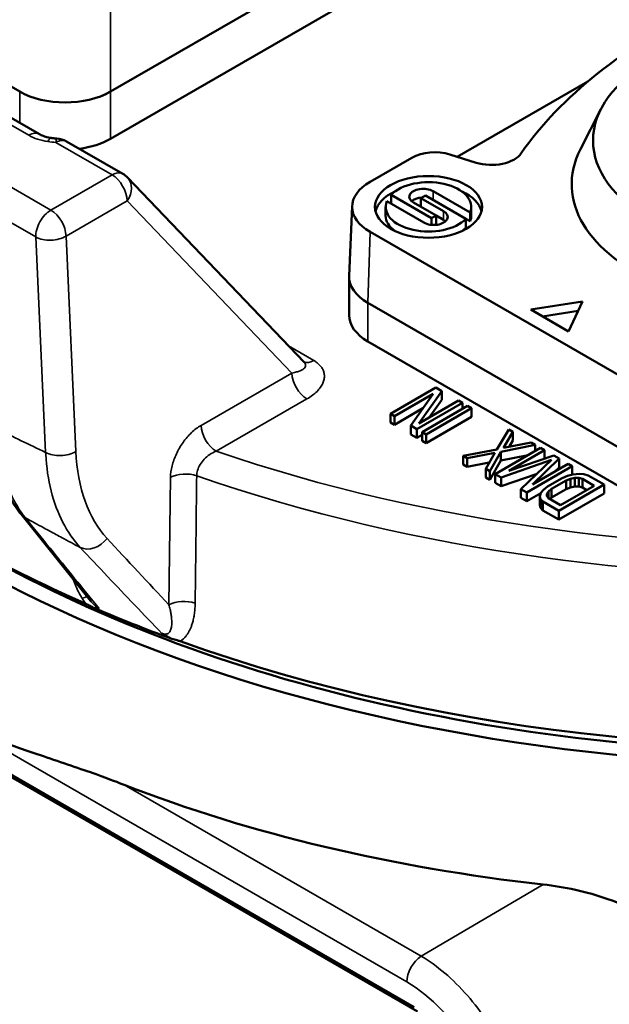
# Model space of a CAD drawing. Header units: millimetres. Extents: x 30 to 1646, y 30 to 1265.
# Tile 119 of 137: x 1136 to 1163, y 1043 to 1089. Entities that reach past the tile are written whole.
import ezdxf

# ---------------------------------------------------------------- set-up
doc = ezdxf.new("R2010")
doc.units = ezdxf.units.MM
doc.header["$LTSCALE"] = 6
doc.layers.add('Visible (ISO)', color=7, linetype='Continuous', lineweight=50)
doc.layers.add('Visible Narrow (ISO)', color=7, linetype='Continuous', lineweight=35)

msp = doc.modelspace()

# ---------------------------------------------------------------- linework, layer by layer
at = {"layer": 'Visible (ISO)'}
for p, q in [((1139.8733, 1085.7327), (1159.1091, 1096.8385)), ((1159.1079, 1096.8378), (1139.8746, 1085.7334)), ((1120.0743, 1094.7156), (1135.6332, 1085.7327)), ((1139.8733, 1083.5263), (1158.9709, 1094.5523)), ((1136.5562, 1083.7417), (1127.3638, 1089.0489)), ((1156.0708, 1082.6839), (1162.1596, 1086.1993)), ((1162.7791, 1084.9169), (1161.8199, 1083.039)), ((1140.4447, 1081.8901), (1137.8176, 1083.4069)), ((1151.9942, 1081.5123), (1153.9509, 1082.642)), ((1155.7245, 1082.7918), (1156.9509, 1082.41)), ((1148.9169, 1073.0791), (1140.6678, 1081.7148)), ((1156.6699, 1080.0783), (1154.936, 1081.0794)), ((1152.7777, 1080.6108), (1154.5117, 1079.6097)), ((1154.8652, 1079.8138), (1152.9752, 1080.905)), ((1152.9752, 1080.905), (1152.9752, 1080.4968)), ((1154.3703, 1080.7528), (1154.5824, 1080.8753)), ((1155.4309, 1080.1404), (1154.3703, 1080.7528)), ((1154.3703, 1080.7528), (1154.3703, 1080.3445)), ((1154.5824, 1080.8753), (1156.4724, 1079.7841)), ((1151.1573, 1080.3853), (1151.0176, 1077.1213)), ((1152.7238, 1079.9363), (1152.7238, 1080.3445)), ((1154.0167, 1080.5487), (1155.0774, 1079.9363)), ((1156.7238, 1079.9363), (1156.7238, 1080.3445)), ((1155.0774, 1079.9363), (1154.8652, 1079.8138)), ((1154.8652, 1079.8138), (1154.8652, 1079.5048)), ((1155.4309, 1079.7322), (1155.0774, 1079.9363)), ((1155.0774, 1079.9363), (1155.0774, 1079.528)), ((1156.4724, 1079.7841), (1156.4724, 1079.3758)), ((1156.6699, 1079.67), (1156.4724, 1079.7841)), ((1156.6699, 1079.67), (1156.6699, 1080.0783)), ((1155.0774, 1079.528), (1155.0312, 1079.5014)), ((1167.5505, 1070.1954), (1151.9942, 1079.1768)), ((1151.0167, 1077.0786), (1151.0167, 1075.2823)), ((1167.4517, 1066.8724), (1151.8954, 1075.8538)), ((1151.8954, 1075.8538), (1167.4517, 1066.8724)), ((1161.9116, 1075.9212), (1159.4968, 1075.5476)), ((1159.4968, 1075.5476), (1161.2646, 1074.527)), ((1161.2646, 1074.527), (1161.9116, 1075.9212)), ((1160.0545, 1075.2257), (1161.7075, 1075.4814)), ((1151.8954, 1074.0575), (1167.4517, 1065.0761)), ((1155.0685, 1071.8989), (1152.9472, 1070.6742)), ((1155.347, 1071.7382), (1155.0685, 1071.8989)), ((1153.1328, 1070.567), (1154.9382, 1071.6093)), ((1153.9062, 1070.1205), (1154.9382, 1071.6093)), ((1155.347, 1071.7382), (1154.2698, 1070.2232)), ((1155.347, 1071.3299), (1155.347, 1071.7382)), ((1154.1847, 1069.9597), (1156.306, 1071.1845)), ((1156.1204, 1071.2916), (1154.2698, 1070.2232)), ((1156.5535, 1071.0416), (1154.4321, 1069.8168)), ((1154.7622, 1070.5075), (1155.347, 1071.3299)), ((1156.306, 1071.1845), (1156.1204, 1071.2916)), ((1156.306, 1070.8987), (1156.306, 1071.1845)), ((1156.7391, 1070.9344), (1156.5535, 1071.0416)), ((1152.9472, 1070.6742), (1153.1328, 1070.567)), ((1152.9472, 1070.2659), (1152.9472, 1070.6742)), ((1153.1328, 1070.1588), (1154.4665, 1070.9287)), ((1153.1328, 1070.1588), (1153.1328, 1070.567)), ((1154.6178, 1069.7097), (1156.7391, 1070.9344)), ((1154.6178, 1069.3014), (1156.7391, 1070.5262)), ((1156.7391, 1070.5262), (1156.7391, 1070.9344)), ((1152.9472, 1070.2659), (1153.1328, 1070.1588)), ((1153.9062, 1070.1205), (1154.1847, 1069.9597)), ((1153.9062, 1069.7122), (1153.9062, 1070.1205)), ((1143.7538, 1069.8823), (1143.7539, 1069.8826)), ((1153.9062, 1069.7122), (1154.1847, 1069.5515)), ((1154.1847, 1069.5515), (1154.1847, 1069.9597)), ((1154.1847, 1069.5515), (1154.4321, 1069.6944)), ((1154.4321, 1069.4086), (1154.4321, 1069.8168)), ((1154.4321, 1069.8168), (1154.6178, 1069.7097)), ((1154.6178, 1069.3014), (1154.6178, 1069.7097)), ((1157.9142, 1069.0052), (1158.4715, 1069.9342)), ((1158.6571, 1069.827), (1158.2327, 1069.0819)), ((1158.6571, 1069.827), (1158.4715, 1069.9342)), ((1158.6571, 1069.4188), (1158.6571, 1069.827)), ((1154.4321, 1069.4086), (1154.6178, 1069.3014)), ((1159.7089, 1069.2198), (1158.0998, 1068.898)), ((1158.2327, 1069.0819), (1159.5233, 1069.3269)), ((1158.4934, 1069.1314), (1158.6571, 1069.4188)), ((1159.7089, 1069.2198), (1159.5233, 1069.3269)), ((1159.7089, 1068.934), (1159.7089, 1069.2198)), ((1156.3502, 1068.7095), (1157.9142, 1069.0052)), ((1156.3502, 1068.7095), (1156.5358, 1068.6023)), ((1156.3502, 1068.3012), (1156.3502, 1068.7095)), ((1157.8264, 1068.8474), (1156.5358, 1068.6023)), ((1157.402, 1068.1022), (1157.8264, 1068.8474)), ((1158.0998, 1068.898), (1157.5876, 1067.995)), ((1159.9564, 1069.0769), (1157.8351, 1067.8521)), ((1158.0998, 1068.4898), (1158.0998, 1068.898)), ((1158.0998, 1068.4898), (1159.3844, 1068.7466)), ((1158.4721, 1068.0056), (1160.142, 1068.9697)), ((1158.4721, 1068.0056), (1160.5751, 1068.7197)), ((1160.142, 1068.9697), (1159.9564, 1069.0769)), ((1160.142, 1068.5726), (1160.142, 1068.9697)), ((1160.8226, 1068.5768), (1160.5751, 1068.7197)), ((1138.3084, 1068.2543), (1138.3085, 1068.2544)), ((1156.3502, 1068.3012), (1156.5358, 1068.1941)), ((1156.5358, 1068.1941), (1156.5358, 1068.6023)), ((1156.5358, 1068.1941), (1157.5657, 1068.3896)), ((1157.5876, 1067.5868), (1158.0998, 1068.4898)), ((1160.4732, 1068.5179), (1158.1135, 1067.6914)), ((1159.0416, 1067.1556), (1160.4732, 1068.5179)), ((1159.32, 1066.9948), (1161.4413, 1068.2196)), ((1160.8226, 1068.5768), (1159.5858, 1067.3626)), ((1161.2557, 1068.3267), (1159.5858, 1067.3626)), ((1160.8226, 1068.1685), (1160.8226, 1068.5768)), ((1161.4413, 1068.2196), (1161.2557, 1068.3267)), ((1161.4413, 1067.8338), (1161.4413, 1068.2196)), ((1154.0631, 1042.9344), (1110.9287, 1067.8381)), ((1157.402, 1068.1022), (1157.5876, 1067.995)), ((1157.402, 1067.694), (1157.402, 1068.1022)), ((1157.5876, 1067.5868), (1157.5876, 1067.995)), ((1157.8351, 1067.8521), (1158.1135, 1067.6914)), ((1157.8351, 1067.4439), (1157.8351, 1067.8521)), ((1158.1135, 1067.2832), (1159.7943, 1067.8719)), ((1160.5954, 1067.9455), (1160.8226, 1068.1685)), ((1160.9667, 1067.6598), (1161.2233, 1067.7722)), ((1161.2233, 1067.7722), (1161.4657, 1067.8407)), ((1161.4657, 1067.8407), (1161.77, 1067.8735)), ((1161.77, 1067.8735), (1161.984, 1067.8542)), ((1161.984, 1067.8542), (1162.1838, 1067.7909)), ((1162.9263, 1067.3622), (1162.1838, 1067.7909)), ((1111.0706, 1067.6337), (1154.2041, 1042.7306)), ((1157.402, 1067.694), (1157.5876, 1067.5868)), ((1157.8351, 1067.4439), (1158.1135, 1067.2832)), ((1158.1135, 1067.2832), (1158.1135, 1067.6914)), ((1160.0949, 1067.1207), (1160.2897, 1067.2689)), ((1160.9667, 1067.6598), (1160.2897, 1067.2689)), ((1160.4753, 1067.1617), (1161.1523, 1067.5526)), ((1160.8049, 1066.1375), (1162.9263, 1067.3622)), ((1162.4698, 1067.3131), (1160.8901, 1066.401)), ((1161.3638, 1067.639), (1161.1523, 1067.5526)), ((1161.1523, 1067.1443), (1161.1523, 1067.5526)), ((1161.561, 1067.6814), (1161.3638, 1067.639)), ((1161.3638, 1067.2307), (1161.3638, 1067.639)), ((1161.3638, 1067.2307), (1161.561, 1067.2732)), ((1161.7441, 1067.6799), (1161.561, 1067.6814)), ((1161.561, 1067.2732), (1161.561, 1067.6814)), ((1161.561, 1067.2732), (1161.7441, 1067.2717)), ((1161.913, 1067.6346), (1161.7441, 1067.6799)), ((1161.7441, 1067.2717), (1161.7441, 1067.6799)), ((1161.7441, 1067.2717), (1161.913, 1067.2263)), ((1161.913, 1067.6346), (1162.4698, 1067.3131)), ((1161.913, 1067.2263), (1161.913, 1067.6346)), ((1162.9263, 1066.954), (1162.9263, 1067.3622)), ((1159.0416, 1067.1556), (1159.32, 1066.9948)), ((1159.0416, 1066.7473), (1159.0416, 1067.1556)), ((1159.32, 1066.5866), (1159.32, 1066.9948)), ((1159.32, 1066.5866), (1159.9702, 1066.9619)), ((1159.9195, 1066.8051), (1159.9763, 1066.9808)), ((1159.9529, 1066.6815), (1159.9195, 1066.8051)), ((1159.9195, 1066.3968), (1159.9195, 1066.8051)), ((1159.9763, 1066.9808), (1160.0949, 1067.1207)), ((1160.3257, 1067.0396), (1160.2521, 1066.9257)), ((1160.2521, 1066.9257), (1160.2547, 1066.82)), ((1160.2547, 1066.82), (1160.3333, 1066.7225)), ((1160.4753, 1067.1617), (1160.3257, 1067.0396)), ((1160.3257, 1066.732), (1160.3257, 1067.0396)), ((1160.4753, 1066.7535), (1160.4753, 1067.1617)), ((1160.4753, 1066.7535), (1161.1523, 1067.1443)), ((1160.8049, 1065.7293), (1162.9263, 1066.954)), ((1161.1523, 1067.1443), (1161.3638, 1067.2307)), ((1161.913, 1067.2263), (1162.1163, 1067.1089)), ((1159.0416, 1066.7473), (1159.32, 1066.5866)), ((1159.9195, 1066.3968), (1159.9529, 1066.2733)), ((1160.0625, 1066.5662), (1159.9529, 1066.6815)), ((1159.9529, 1066.2733), (1159.9529, 1066.6815)), ((1160.0625, 1066.5662), (1160.8049, 1066.1375)), ((1160.0625, 1066.1579), (1160.0625, 1066.5662)), ((1160.8901, 1066.401), (1160.3333, 1066.7225)), ((1160.3942, 1066.6873), (1160.4753, 1066.7535)), ((1138.9461, 1061.9241), (1135.6926, 1065.9783)), ((1159.9529, 1066.2733), (1160.0625, 1066.1579)), ((1160.0625, 1066.1579), (1160.8049, 1065.7293)), ((1160.8049, 1065.7293), (1160.8049, 1066.1375))]:
    msp.add_line(p, q, dxfattribs=at)
for centre, start, end in [((1137.3176, 1082.5409), 60, 87.46619), ((1139.9447, 1081.0241), 43.68838, 60)]:
    msp.add_arc(centre, 1, start, end, dxfattribs=at)
for centre, major_axis, ratio, start_param, end_param in [((1186.8982, 1076.4013), (-30, 0), 0.5773503, 5.4083775, 5.9016914), ((1173.1793, 1087.1623), (-57, 0), 0.5773503, 6.2460863, 8.7895397), ((1137.7533, 1086.9582), (3, 0), 0.5773503, 3.9269908, 5.4977871), ((1137.7533, 1086.9597), (3, 0), 0.5780539, 3.9275791, 5.4971926), ((1136.0562, 1082.8757), (0.5, 0.866), 0.5773503, 6.2830793, 6.2831853), ((1137.7533, 1084.7533), (-3, 0), 0.5780539, 1.7932532, 2.3556), ((1155.0126, 1082.0295), (1.5008, -0.0007), 0.5771393, 1.0768722, 2.3568924), ((1171.4115, 1081.406), (-10, 0), 0.5773503, 5.9964288, 9.7115345), ((1157.6628, 1083.1723), (1.5, 0), 0.5773503, 4.2179384, 5.9016914), ((1154.7238, 1080.3445), (2, 0), 0.5773503, 6.0505023, 8.9179695), ((1154.0167, 1080.3445), (-2.8603, 0), 0.5773503, 5.4977871, 7.0685835), ((1154.4763, 1080.814), (-0.65, 0), 0.5773503, 3.9269908, 7.0685835), ((1154.7238, 1079.9363), (-2.5, 0), 0.5773503, 5.3919997, 6.1412883), ((1154.7238, 1080.3445), (-2, 0), 0.5773503, 6.0505023, 8.9179695), ((1154.4763, 1080.4058), (0.65, 0), 0.5773503, 1.6630346, 2.5664812), ((1154.7238, 1079.9363), (2.5, 0), 0.5773503, 0.1418971, 0.8911856), ((1154.7238, 1079.9363), (-2, 0), 0.5773503, 0, 0.6671104), ((1154.9713, 1079.8751), (0.65, 0), 0.5773503, 3.9269908, 7.0685835), ((1154.9713, 1079.4668), (0.65, 0), 0.5773503, 0.5751114, 0.7853982), ((1154.7238, 1079.9363), (2, 0), 0.5773503, 6.0505023, 6.2831853), ((1154.7238, 1079.9363), (2, 0), 0.5773503, 5.6160749, 5.7763768), ((1154.0167, 1077.0786), (-3, 0), 0.5773503, 6.2584901, 7.0685835), ((1154.0167, 1077.0786), (-3, 0), 0.5773503, 6.2584901, 7.0685835), ((1154.0167, 1075.2823), (-3, 0), 0.5773503, 0, 0.7853982), ((1173.1793, 1087.9788), (56.9651, 0), 0.5773503, 4.1565103, 5.6478996), ((1173.1793, 1087.9788), (56.9651, 0), 0.5773503, 3.7911571, 4.0628477), ((1136.4728, 1066.6042), (-0.7804, -0.6253), 0.7965593, 0.0000002, 0.0007121), ((1173.1793, 1087.1623), (56, 0), 0.5773503, 3.8834623, 5.5413157), ((1148.6123, 1064.3682), (-9.2502, 0), 0.5773503, 6.137002, 6.1370194), ((1136.4094, 1064.9536), (3.2921, 0), 0.5773503, 6.2169052, 6.2169118), ((1173.1827, 1087.9812), (-56.0054, 0), 0.5773503, 0.896344, 0.896346), ((1148.6122, 1063.3884), (-6.6987, 0), 0.5773503, 0.466894, 0.4669091), ((1173.0372, 1083.0016), (57.3097, 2.7469), 0.6067279, 4.0799873, 4.4554719)]:
    msp.add_ellipse(centre, major_axis=major_axis, ratio=ratio, start_param=start_param, end_param=end_param, dxfattribs=at)
for centre, major_axis in [((1171.4115, 1083.4472), (-9, 0)), ((1154.7238, 1080.3445), (2.5, 0))]:
    msp.add_ellipse(centre, major_axis=major_axis, ratio=0.5773503, dxfattribs=at)
for points, knots in [([(1136.5563, 1083.7417), (1136.5794, 1083.7283), (1136.6059, 1083.7144), (1136.6648, 1083.6869), (1136.6972, 1083.6732), (1136.7672, 1083.647), (1136.8049, 1083.6344), (1136.8844, 1083.611), (1136.9264, 1083.6001), (1137.0134, 1083.5809), (1137.0584, 1083.5724), (1137.1046, 1083.5652)], [4.71228267, 4.71228267, 4.71228267, 4.71228267, 4.81704216, 4.81704216, 4.92180164, 4.92180164, 5.02656113, 5.02656113, 5.13132062, 5.13132062, 5.23528512, 5.23528512, 5.23528512, 5.23528512]), ([(1137.1057, 1083.5651), (1137.1222, 1083.5625), (1137.1388, 1083.5601), (1137.1723, 1083.5557), (1137.1893, 1083.5537), (1137.2233, 1083.5499), (1137.2404, 1083.5482), (1137.2748, 1083.5452), (1137.2921, 1083.5439), (1137.3269, 1083.5416), (1137.3443, 1083.5407), (1137.3618, 1083.5399)], [3.66520047, 3.66520047, 3.66520047, 3.66520047, 3.70225904, 3.70225904, 3.73931761, 3.73931761, 3.77637618, 3.77637618, 3.81343475, 3.81343475, 3.85049332, 3.85049332, 3.85049332, 3.85049332]), ([(1134.2688, 1070.3805), (1134.2794, 1070.0378), (1134.306, 1069.7024), (1134.3924, 1069.0479), (1134.4522, 1068.7289), (1134.606, 1068.1119), (1134.7, 1067.8138), (1134.923, 1067.2422), (1135.052, 1066.9687), (1135.3456, 1066.4507), (1135.5103, 1066.2062), (1135.6924, 1065.9789)], [1.60598892, 1.60598892, 1.60598892, 1.60598892, 1.71143452, 1.71143452, 1.81727601, 1.81727601, 1.9231175, 1.9231175, 2.02895899, 2.02895899, 2.13480048, 2.13480048, 2.13480048, 2.13480048]), ([(1139.0907, 1061.6035), (1139.0467, 1061.6273), (1138.9781, 1061.6645), (1138.8554, 1061.7275), (1138.7922, 1061.7582), (1138.7256, 1061.7874)], [0.000004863, 0.000004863, 0.000004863, 0.000004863, 0.018080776, 0.018080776, 0.036980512, 0.036980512, 0.036980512, 0.036980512]), ([(1139.0907, 1061.6035), (1139.6808, 1061.3493), (1140.2794, 1061.1017), (1141.4929, 1060.62), (1142.1077, 1060.386), (1142.7301, 1060.1589)], [0, 0, 0, 0, 0.22088635, 0.22088635, 0.44177079, 0.44177079, 0.44177079, 0.44177079]), ([(1139.3448, 1061.5704), (1139.3397, 1061.5694), (1139.3335, 1061.5685), (1139.304, 1061.5654), (1139.276, 1061.5665), (1139.1994, 1061.5759), (1139.1476, 1061.5873), (1139.0907, 1061.6035)], [-0.004734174, -0.004734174, -0.004734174, -0.004734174, 0, 0, 0.017933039, 0.017933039, 0.043547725, 0.043547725, 0.043547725, 0.043547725]), ([(1168.4938, 1042.2165), (1168.4959, 1042.283), (1168.4981, 1042.3489), (1168.4985, 1042.4148), (1168.5032, 1043.1489), (1168.2773, 1043.92), (1167.4168, 1045.3129), (1166.7867, 1045.9376), (1165.2591, 1047.0709), (1164.2078, 1047.6044), (1162.1041, 1048.3374), (1161.0625, 1048.5647), (1160.0868, 1048.6735)], [4.683913, 4.683913, 4.683913, 4.683913, 4.7070912, 4.7070912, 4.7070912, 4.9652514, 4.9652514, 5.2234117, 5.2234117, 5.553127, 5.553127, 5.849376, 5.849376, 5.849376, 5.849376])]:
    msp.add_open_spline(points, degree=3, knots=knots, dxfattribs=at)
for points in [[(1142.7301, 1060.1589), (1142.6759, 1060.1839), (1142.5687, 1060.2362), (1142.4163, 1060.3184), (1142.3202, 1060.3756), (1142.2729, 1060.405)], [(1143.1194, 1060.0418), (1143.075, 1060.0577), (1142.9863, 1060.087), (1142.856, 1060.1248), (1142.7715, 1060.1477), (1142.7301, 1060.1589)], [(1140.5067, 1053.331), (1140.2691, 1053.4227), (1139.4829, 1053.7382), (1136.5932, 1054.7188), (1134.6314, 1055.3691), (1133.1737, 1056.1009), (1132.478, 1056.5074)]]:
    msp.add_open_spline(points, degree=3, dxfattribs=at)
at = {"layer": 'Visible Narrow (ISO)'}
for p, q in [((1139.8746, 1091.0407), (1139.8746, 1085.7334)), ((1120.8001, 1089.5951), (1137.088, 1080.1913)), ((1136.0561, 1083.6922), (1126.864, 1088.9993)), ((1136.3813, 1078.9383), (1120.0934, 1088.3421)), ((1135.6332, 1085.7327), (1135.6332, 1084.2746)), ((1139.8733, 1083.5263), (1139.8733, 1085.7327)), ((1139.9447, 1081.8406), (1137.3176, 1083.3574)), ((1137.088, 1080.1913), (1139.9447, 1081.8406)), ((1154.936, 1081.0794), (1154.936, 1080.6711)), ((1140.6517, 1080.6302), (1137.795, 1078.9808)), ((1140.6517, 1080.6302), (1148.3417, 1072.5798)), ((1155.4309, 1079.7322), (1155.4309, 1080.1404)), ((1136.3813, 1078.9383), (1136.8421, 1068.8691)), ((1138.2557, 1068.9122), (1137.795, 1078.9808)), ((1151.9942, 1079.1768), (1151.8954, 1075.8538)), ((1151.8954, 1075.8538), (1151.8954, 1074.0575)), ((1148.182, 1073.8484), (1149.3621, 1073.1671)), ((1144.1033, 1070.1327), (1148.3417, 1072.5798)), ((1149.0487, 1071.3693), (1144.8103, 1068.9223)), ((1144.0531, 1070.1028), (1144.0531, 1070.1028)), ((1153.7116, 1044.118), (1111.2796, 1068.6162)), ((1143.9741, 1068.1267), (1143.9741, 1068.1267)), ((1142.676, 1067.7051), (1142.6043, 1061.7483)), ((1137.7629, 1065.3784), (1137.7629, 1065.3783)), ((1139.6054, 1064.9685), (1139.6054, 1064.9685)), ((1139.6152, 1064.7326), (1139.6152, 1064.7326)), ((1140.5067, 1053.331), (1154.3817, 1045.3203)), ((1160.0868, 1048.6735), (1154.3817, 1045.3204))]:
    msp.add_line(p, q, dxfattribs=at)
for centre, major_axis, ratio, start_param, end_param in [((1136.0562, 1082.8757), (0.5, 0.866), 0.5773503, 0, 0.7853801), ((1137.4702, 1084.5088), (1.9994, 0.0003), 0.577519, 3.9268098, 4.4505853), ((1136.9528, 1082.5768), (0.1529, 0.9882), 0.2113177, 0, 0.6319036), ((1137.4704, 1084.5087), (2, 0), 0.5773503, 4.4506007, 4.6358915), ((1137.3176, 1082.5409), (0.0442, 0.999), 0.062399, 0, 0.616861), ((1137.3176, 1082.5409), (0.5, 0.866), 0.5773503, 0, 0.7853982), ((1139.9447, 1081.0241), (0.5, 0.866), 0.5773503, 0, 0.7853982), ((1139.9447, 1081.0241), (-0.5, 0.866), 0.5773503, 3.9444441, 5.4977871), ((1139.9447, 1081.0241), (0.7231, 0.6907), 0.7963107, 4.9538591, 6.2831853), ((1137.088, 1079.3748), (0.5, 0.866), 0.5773503, 0.7853982, 2.3911011), ((1137.088, 1079.3748), (0.5, -0.866), 0.5773503, 0.8028515, 2.3561945), ((1137.088, 1079.3748), (-0.999, -0.0457), 0.5869869, 0.7584692, 2.3298746), ((1149.3621, 1073.9836), (-0.5, -0.866), 0.5773503, 0.0672142, 0.7853982), ((1149.0487, 1072.1858), (-0.5, 0.866), 0.5773503, 0.8028514, 2.3561945), ((1173.1793, 1096.552), (-55.6327, 0), 0.5773503, 1.035689, 2.2445492), ((1173.1793, 1095.764), (-56.6321, 0), 0.5773503, 1.027432, 2.2445477), ((1144.8103, 1069.7388), (0.5, -0.866), 0.5773503, 3.9444441, 5.497787), ((1137.5488, 1069.3056), (-0.999, -0.0457), 0.5869869, 0.7584691, 2.3298993), ((1146.0596, 1073.7364), (-5.3781, -9.6528), 0.5873271, 5.5236232, 6.0938884), ((1143.3829, 1067.3111), (-0.9999, 0.012), 0.5486385, 4.1760925, 5.504128), ((1136.4728, 1066.6042), (-0.7804, -0.6253), 0.7965593, 0.0007119, 0.3347236), ((1137.1364, 1064.8301), (-0.9996, 0.0299), 0.5567141, 3.8979392, 3.8981399), ((1137.1364, 1064.8301), (0.9996, -0.0299), 0.5567161, 0.0152196, 0.0154169), ((1139.0038, 1065.2443), (-0.7336, -0.6796), 0.7948951, 0.2920885, 1.8244609), ((1140.9619, 1063.7886), (-7.7193, 8.2884), 0.0171232, 1.4264131, 1.8035432), ((1143.3114, 1061.3543), (0.9999, -0.012), 0.5486385, 1.0353141, 2.3627848), ((1154.4187, 1044.5263), (-0.5, -0.866), 0.5773503, 3.9792857, 5.497791), ((1153.7125, 1039.2263), (2.9953, -5.188), 0.5773306, 0.7972316, 2.3563838)]:
    msp.add_ellipse(centre, major_axis=major_axis, ratio=ratio, start_param=start_param, end_param=end_param, dxfattribs=at)
for points, knots in [([(1148.9169, 1073.0791), (1148.9199, 1073.076), (1148.9409, 1073.0532), (1148.9716, 1073.009), (1148.9898, 1072.9433), (1148.9782, 1072.8763), (1148.9343, 1072.8094), (1148.8546, 1072.7441), (1148.7351, 1072.6821), (1148.5704, 1072.6256), (1148.4245, 1072.5934), (1148.3417, 1072.5798)], [0.18422023, 0.18422023, 0.18422023, 0.18422023, 0.2, 0.3, 0.4, 0.5, 0.6, 0.7, 0.8, 0.9, 0.99999998, 0.99999998, 0.99999998, 0.99999998]), ([(1149.3621, 1073.1671), (1149.419, 1073.1343), (1149.5252, 1073.0633), (1149.661, 1072.9388), (1149.767, 1072.7977), (1149.8375, 1072.6428), (1149.8689, 1072.4764), (1149.8586, 1072.2982), (1149.8003, 1072.1096), (1149.6906, 1071.9152), (1149.5274, 1071.7217), (1149.3131, 1071.5359), (1149.142, 1071.4232), (1149.0487, 1071.3693)], [0.00000002, 0.00000002, 0.00000002, 0.00000002, 0.09090909, 0.18181818, 0.27272727, 0.36363636, 0.45454545, 0.54545455, 0.63636364, 0.72727273, 0.81818182, 0.90909091, 1, 1, 1, 1]), ([(1135.8993, 1065.8092), (1135.6295, 1066.1444), (1135.1642, 1066.9128), (1134.711, 1068.3241), (1134.5818, 1069.4087), (1134.5615, 1069.9785)], [0.00000029, 0.00000029, 0.00000029, 0.00000029, 0.33333333, 0.66666667, 0.99999656, 0.99999656, 0.99999656, 0.99999656]), ([(1136.8421, 1068.8691), (1136.8426, 1068.8598), (1136.8437, 1068.8411), (1136.8449, 1068.8134), (1136.8461, 1068.7948), (1136.8467, 1068.7855)], [0.00020537, 0.00020537, 0.00020537, 0.00020537, 0.33333333, 0.66666667, 1, 1, 1, 1]), ([(1136.8467, 1068.7855), (1136.8823, 1068.1778), (1136.9679, 1067.6016), (1137.1017, 1067.0671), (1137.2355, 1066.5326), (1137.4177, 1066.0397), (1137.6449, 1065.5968), (1137.8721, 1065.154), (1138.1443, 1064.7614), (1138.4568, 1064.4256)], [0, 0, 0, 0, 0.33333333, 0.33333333, 0.33333333, 0.66666667, 0.66666667, 0.66666667, 0.99999359, 0.99999359, 0.99999359, 0.99999359]), ([(1144.8103, 1068.9223), (1144.7052, 1068.884), (1144.6037, 1068.8312), (1144.5095, 1068.7681), (1144.4153, 1068.7049), (1144.3285, 1068.6312), (1144.2524, 1068.5511), (1144.1764, 1068.4711), (1144.1111, 1068.3848), (1144.0584, 1068.2959), (1144.0056, 1068.2069), (1143.9654, 1068.1153), (1143.939, 1068.0274), (1143.9125, 1067.9394), (1143.8996, 1067.8551), (1143.8995, 1067.7766)], [0, 0, 0, 0, 0.2, 0.2, 0.2, 0.4, 0.4, 0.4, 0.6, 0.6, 0.6, 0.8, 0.8, 0.8, 0.99999613, 0.99999613, 0.99999613, 0.99999613]), ([(1135.8993, 1065.8092), (1136.1859, 1065.6516), (1136.4717, 1065.4952), (1136.7566, 1065.3401), (1136.8497, 1065.2895), (1136.9427, 1065.239), (1137.0355, 1065.1886), (1137.2271, 1065.0847), (1137.4183, 1064.9814), (1137.6092, 1064.8788), (1137.8925, 1064.7263), (1138.1751, 1064.5752), (1138.4568, 1064.4256)], [0, 0, 0, 0, 0.33333333, 0.33333333, 0.33333333, 0.44217885, 0.44217885, 0.44217885, 0.66666667, 0.66666667, 0.66666667, 0.99999846, 0.99999846, 0.99999846, 0.99999846]), ([(1139.3448, 1061.5704), (1138.9625, 1062.0401), (1138.58, 1062.5102), (1138.1973, 1062.9807), (1137.8146, 1063.4513), (1137.4318, 1063.9222), (1137.0488, 1064.3936), (1136.6658, 1064.8651), (1136.2826, 1065.3369), (1135.8993, 1065.8092)], [0, 0, 0, 0, 0.3333333, 0.3333333, 0.3333333, 0.6666667, 0.6666667, 0.6666667, 1, 1, 1, 1]), ([(1138.4568, 1064.4256), (1138.8822, 1063.9724), (1139.3072, 1063.5214), (1139.7317, 1063.0725), (1140.1561, 1062.6237), (1140.5801, 1062.177), (1141.0037, 1061.7324), (1141.4272, 1061.2878), (1141.8503, 1060.8453), (1142.2729, 1060.405)], [0, 0, 0, 0, 0.3333333, 0.3333333, 0.3333333, 0.6666667, 0.6666667, 0.6666667, 1, 1, 1, 1]), ([(1138.5579, 1062.032), (1138.4969, 1062.1297), (1138.3785, 1062.3401), (1138.2364, 1062.6508), (1138.1547, 1062.864), (1138.1251, 1062.9472)], [0, 0, 0, 0, 0.14285714, 0.28571429, 0.37136425, 0.37136425, 0.37136425, 0.37136425]), ([(1138.776, 1062.1359), (1138.7688, 1062.134), (1138.7597, 1062.1309), (1138.7485, 1062.1264), (1138.7094, 1062.111), (1138.644, 1062.0788), (1138.5579, 1062.032)], [0.35624462, 0.35624462, 0.35624462, 0.35624462, 0.5, 0.5, 0.5, 1, 1, 1, 1]), ([(1138.7256, 1061.7874), (1138.7063, 1061.8128), (1138.6872, 1061.8388), (1138.6684, 1061.8654), (1138.6495, 1061.8919), (1138.631, 1061.9191), (1138.6126, 1061.9469), (1138.5942, 1061.9746), (1138.576, 1062.003), (1138.5579, 1062.032)], [0.00000011, 0.00000011, 0.00000011, 0.00000011, 0.33333333, 0.33333333, 0.33333333, 0.66666667, 0.66666667, 0.66666667, 1, 1, 1, 1]), ([(1138.9461, 1061.9241), (1138.9857, 1061.8747), (1139.0692, 1061.7785), (1139.2026, 1061.6535), (1139.2969, 1061.5934), (1139.3448, 1061.5704)], [0.27814108, 0.27814108, 0.27814108, 0.27814108, 0.5, 0.75, 1, 1, 1, 1]), ([(1142.6043, 1061.7482), (1142.6251, 1061.6714), (1142.643, 1061.5986), (1142.6582, 1061.5297), (1142.6735, 1061.4608), (1142.6861, 1061.3958), (1142.6964, 1061.3343), (1142.7067, 1061.2728), (1142.7147, 1061.2148), (1142.7207, 1061.16), (1142.7267, 1061.1053), (1142.7307, 1061.0538), (1142.7328, 1061.0053), (1142.735, 1060.9568), (1142.7353, 1060.9113), (1142.7339, 1060.8687), (1142.7325, 1060.8261), (1142.7294, 1060.7863), (1142.7247, 1060.7492), (1142.72, 1060.7122), (1142.7137, 1060.6778), (1142.7059, 1060.6461), (1142.6981, 1060.6145), (1142.6887, 1060.5854), (1142.6779, 1060.559), (1142.667, 1060.5326), (1142.6546, 1060.5088), (1142.6408, 1060.4877), (1142.6269, 1060.4666), (1142.6116, 1060.4482), (1142.5947, 1060.4326), (1142.5779, 1060.417), (1142.5596, 1060.4041), (1142.54, 1060.3943), (1142.5204, 1060.3844), (1142.4996, 1060.3775), (1142.478, 1060.3735), (1142.4564, 1060.3695), (1142.4341, 1060.3684), (1142.4115, 1060.3698), (1142.3889, 1060.3712), (1142.3659, 1060.3751), (1142.3428, 1060.3811), (1142.3197, 1060.3871), (1142.2964, 1060.3951), (1142.2729, 1060.405)], [0.00001698, 0.00001698, 0.00001698, 0.00001698, 0.06666667, 0.06666667, 0.06666667, 0.13333333, 0.13333333, 0.13333333, 0.2, 0.2, 0.2, 0.26666667, 0.26666667, 0.26666667, 0.33333333, 0.33333333, 0.33333333, 0.4, 0.4, 0.4, 0.46666667, 0.46666667, 0.46666667, 0.53333333, 0.53333333, 0.53333333, 0.6, 0.6, 0.6, 0.66666667, 0.66666667, 0.66666667, 0.73333333, 0.73333333, 0.73333333, 0.8, 0.8, 0.8, 0.86666667, 0.86666667, 0.86666667, 0.93333333, 0.93333333, 0.93333333, 1, 1, 1, 1]), ([(1143.8273, 1061.82), (1143.8265, 1061.761), (1143.8247, 1061.7037), (1143.8217, 1061.648), (1143.8171, 1061.5605), (1143.81, 1061.4771), (1143.8006, 1061.3977), (1143.7908, 1061.3142), (1143.7785, 1061.2351), (1143.7642, 1061.1601), (1143.7562, 1061.1183), (1143.7476, 1061.0778), (1143.7384, 1061.0385), (1143.7317, 1061.0101), (1143.7247, 1060.9823), (1143.7174, 1060.9552), (1143.7002, 1060.8913), (1143.6814, 1060.8309), (1143.6612, 1060.7739), (1143.6569, 1060.7619), (1143.6526, 1060.75), (1143.6482, 1060.7383), (1143.6319, 1060.6948), (1143.6148, 1060.6533), (1143.5969, 1060.6139), (1143.5775, 1060.5709), (1143.5572, 1060.5304), (1143.5361, 1060.4921), (1143.5326, 1060.4856), (1143.5289, 1060.4792), (1143.5253, 1060.4728), (1143.5002, 1060.4286), (1143.4741, 1060.3876), (1143.4471, 1060.3496), (1143.4341, 1060.3313), (1143.421, 1060.3137), (1143.4077, 1060.2968), (1143.3932, 1060.2785), (1143.3786, 1060.261), (1143.3638, 1060.2443), (1143.3356, 1060.2124), (1143.3067, 1060.1832), (1143.2772, 1060.1568), (1143.274, 1060.1539), (1143.2708, 1060.151), (1143.2675, 1060.1481), (1143.2414, 1060.1252), (1143.2148, 1060.1044), (1143.188, 1060.0855), (1143.1653, 1060.0696), (1143.1425, 1060.055), (1143.1194, 1060.0418)], [0.00000011, 0.00000011, 0.00000011, 0.00000011, 0.05554727, 0.05554727, 0.05554727, 0.14285714, 0.14285714, 0.14285714, 0.23454304, 0.23454304, 0.23454304, 0.28571429, 0.28571429, 0.28571429, 0.32275008, 0.32275008, 0.32275008, 0.41013886, 0.41013886, 0.41013886, 0.42857143, 0.42857143, 0.42857143, 0.49699782, 0.49699782, 0.49699782, 0.57142857, 0.57142857, 0.57142857, 0.58410588, 0.58410588, 0.58410588, 0.67197441, 0.67197441, 0.67197441, 0.71428571, 0.71428571, 0.71428571, 0.76003562, 0.76003562, 0.76003562, 0.84751452, 0.84751452, 0.84751452, 0.85714286, 0.85714286, 0.85714286, 0.93460026, 0.93460026, 0.93460026, 1, 1, 1, 1]), ([(1157.4808, 1042.2471), (1157.1905, 1042.6861), (1156.5572, 1043.5192), (1155.4972, 1044.5704), (1154.7535, 1045.103), (1154.3818, 1045.3203)], [0, 0, 0, 0, 0.33333333, 0.66666667, 0.99999269, 0.99999269, 0.99999269, 0.99999269])]:
    msp.add_open_spline(points, degree=3, knots=knots, dxfattribs=at)
for points in [[(1144.1033, 1070.1327), (1143.9445, 1070.041), (1143.6467, 1069.8126), (1143.2449, 1069.3471), (1142.9298, 1068.8058), (1142.726, 1068.2309), (1142.6781, 1067.8779), (1142.676, 1067.7051)], [(1136.8421, 1068.8691), (1136.0833, 1069.2287), (1135.3231, 1069.598), (1134.5615, 1069.9785)], [(1143.8273, 1061.82), (1143.8352, 1062.4818), (1143.8516, 1063.8054), (1143.875, 1065.7911), (1143.8915, 1067.1147), (1143.8995, 1067.7766)]]:
    msp.add_open_spline(points, degree=3, dxfattribs=at)

doc.saveas('drawing.dxf')
